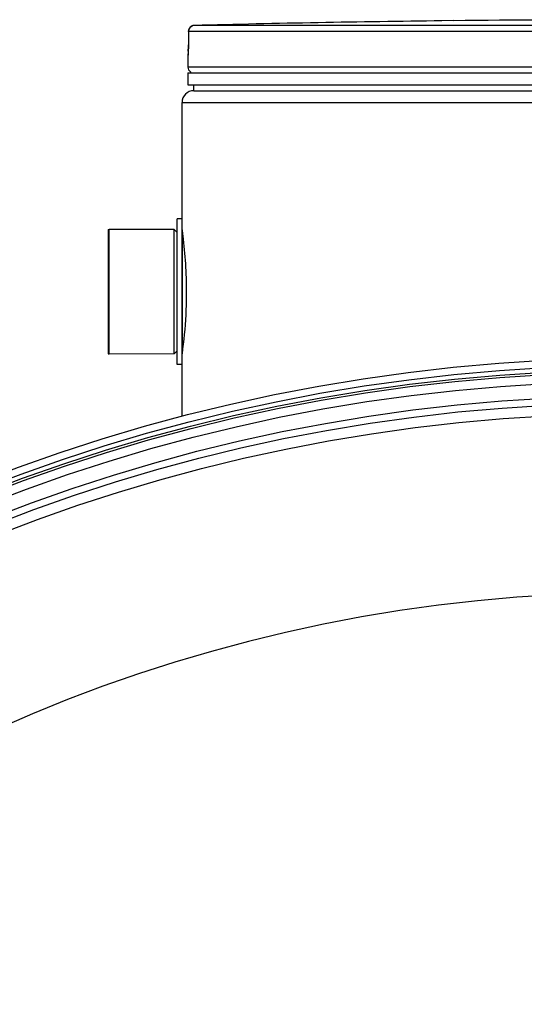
# Model space of a CAD drawing. Header units: millimetres. Extents: x 0 to 420, y 0 to 297.
# Tile 22 of 29: x 285.34 to 290.89, y 212.61 to 223.43. Entities that reach past the tile are written whole.
import ezdxf

# ---------------------------------------------------------------- set-up
doc = ezdxf.new("R2010")
doc.units = ezdxf.units.MM
doc.header["$LTSCALE"] = 23.1
doc.layers.get('0').update_dxf_attribs({"linetype": 'CONTINUOUS'})
for name, color, linetype in [('01_GLOBAL', 7, 'CONTINUOUS'), ('AXES_REF', 7, 'CONTINUOUS'), ('SURFACES', 7, 'CONTINUOUS')]:
    doc.layers.add(name, color=color, linetype=linetype)

msp = doc.modelspace()

# ---------------------------------------------------------------- linework, layer by layer
at = {"color": 7, "linetype": 'Continuous'}
for p, q in [((290.117, 223.421), (289.987, 223.419)), ((287.201, 223.304), (287.2, 223.157)), ((287.199, 223.08), (287.198, 223.073)), ((287.198, 223.073), (287.198, 223.068)), ((287.2, 223.113), (287.199, 223.104)), ((287.199, 223.104), (287.199, 223.095)), ((287.199, 223.095), (287.199, 223.087)), ((287.199, 223.087), (287.199, 223.08)), ((287.2, 223.157), (287.2, 223.145)), ((287.2, 223.145), (287.2, 223.134)), ((287.2, 223.134), (287.2, 223.123)), ((287.2, 223.123), (287.2, 223.113)), ((287.195, 223.043), (287.195, 222.911)), ((287.195, 222.846), (287.195, 222.716)), ((287.195, 222.846), (297.075, 222.846)), ((287.221, 222.846), (287.221, 222.849)), ((287.195, 222.716), (297.075, 222.716)), ((287.26, 222.651), (287.26, 222.716)), ((287.26, 222.651), (297.01, 222.651)), ((287.078, 219.642), (287.078, 221.241)), ((287.13, 221.241), (287.078, 221.241)), ((287.13, 219.642), (287.13, 221.241)), ((286.33, 219.756), (286.33, 221.127)), ((287.045, 221.124), (286.33, 221.127)), ((287.045, 219.759), (287.045, 221.124)), ((287.078, 221.091), (287.045, 221.124)), ((287.045, 219.759), (286.33, 219.756)), ((287.078, 219.791), (287.045, 219.759)), ((287.13, 219.642), (287.078, 219.642))]:
    msp.add_line(p, q, dxfattribs=at)
at = {"color": 9, "linetype": 'Continuous'}
for p, q in [((287.201, 223.303), (287.2, 223.157)), ((287.201, 223.303), (287.201, 223.304)), ((291.879, 223.303), (287.201, 223.303)), ((291.882, 223.368), (287.265, 223.368)), ((287.2, 223.157), (287.2, 223.157)), ((287.196, 223.043), (287.195, 223.043)), ((297.075, 222.911), (287.195, 222.911)), ((287.221, 222.849), (287.325, 222.849)), ((288.63, 222.849), (288.807, 222.849)), ((287.136, 219.808), (287.136, 221.074))]:
    msp.add_line(p, q, dxfattribs=at)
at = {"color": 7, "linetype": 'Continuous'}
msp.add_lwpolyline([(287.198, 223.068), (287.198, 223.063), (287.198, 223.061), (287.198, 223.059), (287.197, 223.058), (287.197, 223.056), (287.197, 223.055), (287.197, 223.055), (287.197, 223.054)], dxfattribs=at)
for radius in [19.786, 19.656]:
    msp.add_circle((292.135, 199.927), radius, dxfattribs=at)
at = {"color": 9, "linetype": 'Continuous'}
msp.add_circle((292.135, 199.927), 19.706, dxfattribs=at)
at = {"color": 7, "linetype": 'Continuous'}
for centre, radius, start, end in [((292.135, 35.679), 187.752, 90.65548, 91.48637), ((292.135, 35.679), 187.752, 89.3842, 90.6158), ((287.266, 223.303), 0.065, 91.4864, 179.6289), ((287.26, 223.043), 0.065, 163.0533, 180), ((287.26, 222.911), 0.065, 180, 235.7356), ((287.238, 222.849), 0.0169, 148.6217, 180)]:
    msp.add_arc(centre, radius, start, end, dxfattribs=at)
at = {"color": 9, "linetype": 'Continuous'}
for centre, radius, start, end in [((287.267, 223.3), 0.0677, 112.0165, 113.769), ((287.267, 223.301), 0.0674, 106.6749, 112.0212), ((287.267, 223.302), 0.0662, 102.7775, 106.6743), ((287.267, 223.303), 0.0648, 99.3134, 102.7775), ((287.266, 223.306), 0.0618, 91.5404, 99.3514), ((284.981, 223.167), 2.219, 357.851, 359.7284)]:
    msp.add_arc(centre, radius, start, end, dxfattribs=at)
msp.add_open_spline([(287.201, 223.303), (287.201, 223.327), (287.219, 223.353), (287.24, 223.362)], degree=3, dxfattribs=at)
for points, knots in [([(287.199, 223.084), (287.199, 223.074), (287.194, 223.065), (287.2, 223.043), (287.196, 223.043)], [0, 0, 0, 0, 0.738699, 1, 1, 1, 1]), ([(287.196, 223.043), (287.196, 223.045), (287.196, 223.049), (287.197, 223.053), (287.197, 223.055)], [0, 0, 0, 0, 0.497733, 1, 1, 1, 1])]:
    msp.add_open_spline(points, degree=3, knots=knots, dxfattribs=at)
at = {"color": 7, "linetype": 'Continuous'}
for points, knots in [([(287.13, 221.122), (287.133, 221.1), (287.162, 220.875), (287.177, 220.647), (287.177, 220.441)], [0, 0, 0, 0, 0.097215, 1, 1, 1, 1]), ([(287.177, 220.441), (287.177, 220.356), (287.171, 220.128), (287.149, 219.901), (287.13, 219.759)], [0, 0, 0, 0, 0.373586, 1, 1, 1, 1])]:
    msp.add_open_spline(points, degree=3, knots=knots, dxfattribs=at)
at = {"layer": '01_GLOBAL', "color": 7, "linetype": 'Continuous'}
for p, q in [((287.26, 222.651), (297.01, 222.651)), ((287.13, 221.241), (287.13, 222.521)), ((287.13, 219.07), (287.13, 219.642))]:
    msp.add_line(p, q, dxfattribs=at)
at = {"layer": '01_GLOBAL', "color": 9, "linetype": 'Continuous'}
msp.add_line((287.13, 222.521), (297.14, 222.521), dxfattribs=at)
at = {"layer": '01_GLOBAL', "color": 7, "linetype": 'Continuous'}
msp.add_arc((287.26, 222.521), 0.13, 90, 180, dxfattribs=at)
at = {"layer": 'AXES_REF', "color": 7, "linetype": 'Continuous'}
for p, q in [((286.317, 221.124), (286.317, 219.759)), ((286.317, 221.124), (286.33, 221.124)), ((286.317, 219.759), (286.33, 219.759))]:
    msp.add_line(p, q, dxfattribs=at)
at = {"layer": 'SURFACES', "color": 7, "linetype": 'Continuous'}
for radius in [19.63, 19.37, 19.175]:
    msp.add_circle((292.135, 199.927), radius, dxfattribs=at)
at = {"layer": 'SURFACES', "color": 9, "linetype": 'Continuous'}
for radius in [19.531, 19.292]:
    msp.add_circle((292.135, 199.927), radius, dxfattribs=at)
at = {"layer": 'SURFACES', "color": 7, "linetype": 'Continuous'}
msp.add_arc((292.135, 199.927), 17.207, 92.9657, 87.0343, dxfattribs=at)

doc.saveas('drawing.dxf')
